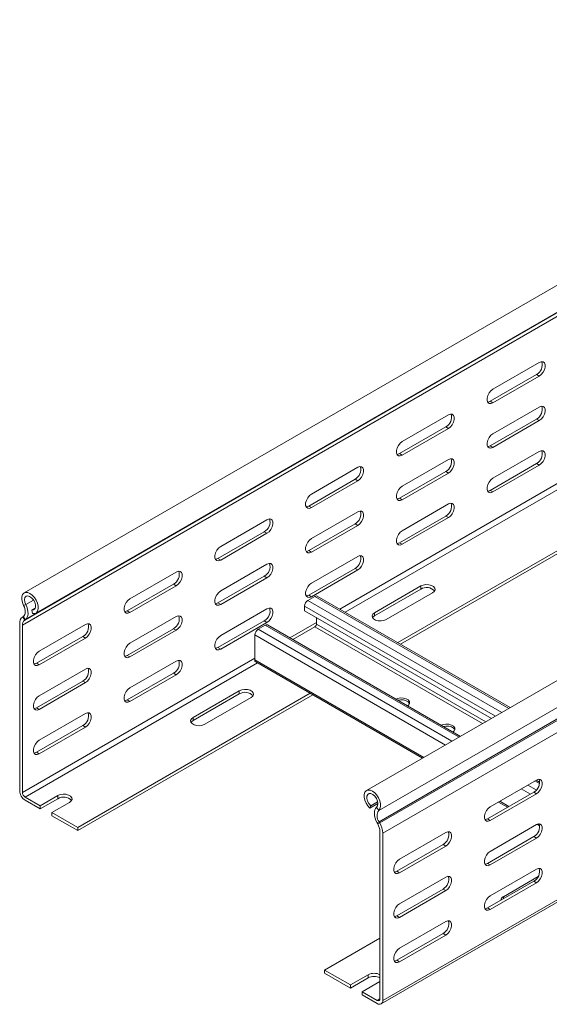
# Model space of a CAD drawing. Header units: millimetres. Extents: x 10 to 1476, y -4445 to -172.
# Tile 1 of 30: x 184 to 391, y -4410 to -4026. Entities that reach past the tile are written whole.
import ezdxf

# ---------------------------------------------------------------- set-up
doc = ezdxf.new("R2010")
doc.units = ezdxf.units.MM

msp = doc.modelspace()

# ---------------------------------------------------------------- linework, layer by layer
at = {"color": 7, "linetype": 'Continuous', "lineweight": 15}
for p, q in [((572.91, -4026.08), (186.12, -4249.37)), ((190.67, -4257.25), (577.46, -4033.96)), ((185.45, -4261.98), (572.23, -4038.69)), ((186.32, -4259.96), (573.11, -4036.67)), ((186.57, -4259.8), (573.35, -4036.51)), ((706.31, -4103.09), (319.52, -4326.37)), ((324.27, -4334.12), (711.06, -4110.83)), ((324.4, -4338.52), (711.19, -4115.24)), ((324.64, -4338.96), (711.43, -4115.67)), ((325.81, -4343.01), (712.6, -4119.72)), ((368.76, -4170.03), (386.8, -4159.62)), ((367.7, -4174.72), (385.74, -4164.31)), ((386.8, -4164.93), (368.76, -4175.33)), ((385.74, -4164.31), (386.8, -4164.93)), ((331.74, -4268.76), (506.16, -4168.07)), ((332.8, -4269.38), (507.22, -4168.69)), ((367.7, -4174.72), (368.76, -4175.33)), ((368.76, -4187.38), (386.8, -4176.97)), ((333.41, -4190.44), (351.44, -4180.03)), ((367.7, -4192.07), (385.74, -4181.66)), ((386.8, -4182.28), (368.76, -4192.69)), ((385.74, -4181.66), (386.8, -4182.28)), ((332.35, -4195.13), (350.38, -4184.72)), ((351.44, -4185.34), (333.41, -4195.74)), ((350.38, -4184.72), (351.44, -4185.34)), ((367.7, -4192.07), (368.76, -4192.69)), ((332.35, -4195.13), (333.41, -4195.74)), ((368.76, -4204.73), (386.8, -4194.32)), ((333.41, -4207.79), (351.44, -4197.38)), ((367.7, -4209.42), (385.74, -4199.02)), ((386.8, -4199.63), (368.76, -4210.04)), ((385.74, -4199.02), (386.8, -4199.63)), ((298.05, -4210.85), (316.09, -4200.44)), ((332.35, -4212.48), (350.38, -4202.07)), ((351.44, -4202.69), (333.41, -4213.1)), ((350.38, -4202.07), (351.44, -4202.69)), ((296.99, -4215.54), (315.02, -4205.13)), ((316.09, -4205.75), (298.05, -4216.15)), ((315.02, -4205.13), (316.09, -4205.75)), ((367.7, -4209.42), (368.76, -4210.04)), ((332.35, -4212.48), (333.41, -4213.1)), ((333.41, -4225.14), (351.44, -4214.73)), ((296.99, -4215.54), (298.05, -4216.15)), ((298.05, -4228.2), (316.09, -4217.79)), ((262.7, -4231.26), (280.73, -4220.85)), ((296.99, -4232.89), (315.02, -4222.48)), ((315.02, -4222.48), (316.09, -4223.1)), ((332.35, -4229.84), (350.38, -4219.43)), ((351.44, -4220.04), (333.41, -4230.45)), ((350.38, -4219.43), (351.44, -4220.04)), ((261.64, -4235.95), (279.67, -4225.54)), ((280.73, -4226.16), (262.7, -4236.57)), ((279.67, -4225.54), (280.73, -4226.16)), ((316.09, -4223.1), (298.05, -4233.51)), ((325.19, -4409.49), (645.42, -4224.63)), ((332.35, -4229.84), (333.41, -4230.45)), ((296.99, -4232.89), (298.05, -4233.51)), ((261.64, -4235.95), (262.7, -4236.57)), ((262.7, -4248.61), (280.73, -4238.2)), ((298.05, -4245.55), (316.09, -4235.14)), ((227.34, -4251.67), (245.37, -4241.26)), ((296.99, -4250.25), (315.02, -4239.84)), ((316.09, -4240.45), (298.05, -4250.86)), ((315.02, -4239.84), (316.09, -4240.45)), ((226.28, -4256.36), (244.31, -4245.95)), ((244.31, -4245.95), (245.37, -4246.57)), ((261.64, -4253.3), (279.67, -4242.89)), ((280.73, -4243.51), (262.7, -4253.92)), ((279.67, -4242.89), (280.73, -4243.51)), ((245.37, -4246.57), (227.34, -4256.98)), ((340.66, -4246.68), (322.63, -4257.08)), ((322.63, -4258.31), (340.66, -4247.9)), ((327.22, -4259.74), (345.25, -4249.33)), ((340.66, -4247.9), (340.66, -4246.68)), ((261.64, -4253.3), (262.7, -4253.92)), ((296.68, -4252.32), (299.43, -4250.72)), ((296.99, -4250.25), (298.05, -4250.86)), ((375.53, -4294.04), (300.33, -4250.63)), ((185.92, -4254.25), (186.74, -4253.94)), ((190.45, -4255.26), (189.07, -4256.06)), ((189.4, -4257.42), (189.07, -4256.06)), ((226.28, -4256.36), (227.34, -4256.98)), ((262.7, -4265.96), (280.73, -4255.55)), ((295.4, -4256.32), (295.4, -4254.52)), ((368.14, -4298.31), (295.4, -4256.32)), ((322.63, -4258.31), (322.63, -4257.08)), ((185.55, -4258.67), (185.8, -4258.51)), ((186.32, -4259.96), (185.55, -4258.67)), ((185.8, -4258.51), (186.57, -4259.8)), ((186.32, -4259.96), (186.57, -4259.8)), ((227.34, -4269.02), (245.37, -4258.61)), ((261.64, -4270.66), (279.67, -4260.25)), ((280.73, -4260.86), (262.7, -4271.27)), ((279.67, -4260.25), (280.73, -4260.86)), ((300.07, -4259.01), (300.07, -4261.49)), ((184.39, -4326.48), (184.39, -4261.37)), ((185.45, -4327.09), (185.45, -4261.98)), ((191.99, -4272.08), (210.02, -4261.67)), ((226.28, -4273.71), (244.31, -4263.31)), ((245.37, -4263.92), (227.34, -4274.33)), ((244.31, -4263.31), (245.37, -4263.92)), ((277.23, -4263.54), (279.99, -4261.95)), ((356.08, -4305.27), (280.89, -4261.86)), ((299.43, -4262.6), (290.8, -4267.58)), ((190.93, -4276.77), (208.96, -4266.36)), ((210.02, -4266.98), (191.99, -4277.39)), ((208.96, -4266.36), (210.02, -4266.98)), ((275.96, -4275.41), (275.96, -4265.75)), ((261.64, -4270.66), (262.7, -4271.27)), ((226.28, -4273.71), (227.34, -4274.33)), ((227.34, -4286.37), (245.37, -4275.96)), ((276.33, -4276.24), (341.35, -4313.77)), ((190.93, -4276.77), (191.99, -4277.39)), ((191.99, -4289.43), (210.02, -4279.02)), ((190.93, -4294.12), (208.96, -4283.72)), ((210.02, -4284.33), (191.99, -4294.74)), ((208.96, -4283.72), (210.02, -4284.33)), ((226.28, -4291.07), (244.31, -4280.66)), ((245.37, -4281.27), (227.34, -4291.68)), ((244.31, -4280.66), (245.37, -4281.27)), ((269.95, -4287.5), (251.92, -4297.91)), ((269.95, -4288.72), (269.95, -4287.5)), ((207.01, -4340.77), (297.56, -4288.49)), ((207.01, -4341.99), (298.62, -4289.11)), ((226.28, -4291.07), (227.34, -4291.68)), ((251.92, -4299.13), (269.95, -4288.72)), ((256.51, -4300.56), (274.54, -4290.15)), ((190.93, -4294.12), (191.99, -4294.74)), ((191.99, -4306.78), (210.02, -4296.37)), ((251.92, -4299.13), (251.92, -4297.91)), ((190.93, -4311.48), (208.96, -4301.07)), ((210.02, -4301.68), (191.99, -4312.09)), ((208.96, -4301.07), (210.02, -4301.68)), ((190.93, -4311.48), (191.99, -4312.09)), ((385.74, -4322.29), (367.7, -4332.7)), ((386.97, -4323.1), (385.65, -4322.34)), ((186.51, -4328.93), (192.34, -4332.3)), ((186.51, -4330.15), (192.34, -4333.52)), ((199.24, -4328.32), (192.34, -4332.3)), ((192.34, -4333.52), (199.24, -4329.54)), ((199.24, -4329.54), (199.24, -4328.32)), ((384.67, -4326.98), (366.64, -4337.39)), ((367.7, -4338), (385.74, -4327.59)), ((385.74, -4327.59), (384.67, -4326.98)), ((192.34, -4333.52), (192.34, -4332.3)), ((196.94, -4334.95), (203.83, -4330.97)), ((323.95, -4331.45), (320.8, -4333.27)), ((320.8, -4333.27), (321.13, -4332.3)), ((323.85, -4330.72), (321.13, -4332.3)), ((324.27, -4334.12), (323.46, -4332.86)), ((370.92, -4330.84), (374.45, -4332.88)), ((196.94, -4334.95), (196.94, -4336.17)), ((196.94, -4334.95), (207.01, -4340.77)), ((196.94, -4336.17), (207.01, -4341.99)), ((367.7, -4338), (366.64, -4337.39)), ((207.01, -4341.99), (207.01, -4340.77)), ((324.4, -4338.52), (323.63, -4338.92)), ((323.87, -4339.36), (323.63, -4338.92)), ((323.87, -4339.36), (324.64, -4338.96)), ((324.64, -4338.96), (324.4, -4338.52)), ((385.74, -4339.64), (367.7, -4350.05)), ((385.96, -4339.52), (386.96, -4340.1)), ((324.75, -4407.51), (324.75, -4342.4)), ((325.81, -4408.12), (325.81, -4343.01)), ((350.38, -4342.7), (332.35, -4353.11)), ((384.67, -4344.33), (366.64, -4354.74)), ((367.7, -4355.36), (385.74, -4344.95)), ((385.74, -4344.95), (384.67, -4344.33)), ((349.32, -4347.39), (331.29, -4357.8)), ((332.35, -4358.41), (350.38, -4348)), ((350.38, -4348), (349.32, -4347.39)), ((367.7, -4355.36), (366.64, -4354.74)), ((385.74, -4356.99), (367.7, -4367.4)), ((332.35, -4358.41), (331.29, -4357.8)), ((350.38, -4360.05), (332.35, -4370.46)), ((372.83, -4367.71), (386.33, -4359.91)), ((349.32, -4364.74), (331.29, -4375.15)), ((350.38, -4365.36), (349.32, -4364.74)), ((384.67, -4361.69), (366.64, -4372.09)), ((367.7, -4372.71), (385.74, -4362.3)), ((385.74, -4362.3), (384.67, -4361.69)), ((332.35, -4375.77), (350.38, -4365.36)), ((367.7, -4372.71), (366.64, -4372.09)), ((332.35, -4375.77), (331.29, -4375.15)), ((350.38, -4377.4), (332.35, -4387.81)), ((303.18, -4396.28), (324.75, -4383.83)), ((349.32, -4382.1), (331.29, -4392.5)), ((332.35, -4393.12), (350.38, -4382.71)), ((350.38, -4382.71), (349.32, -4382.1)), ((332.35, -4393.12), (331.29, -4392.5)), ((313.26, -4402.1), (303.18, -4396.28)), ((303.18, -4396.28), (303.18, -4397.51)), ((313.26, -4403.32), (303.18, -4397.51)), ((313.26, -4402.1), (320.15, -4398.12)), ((320.15, -4399.34), (313.26, -4403.32)), ((320.15, -4399.34), (320.15, -4398.12)), ((313.26, -4402.1), (313.26, -4403.32)), ((324.75, -4400.77), (317.85, -4404.75)), ((317.85, -4405.98), (317.85, -4404.75)), ((323.69, -4408.12), (317.85, -4404.75)), ((323.69, -4409.35), (317.85, -4405.98))]:
    msp.add_line(p, q, dxfattribs=at)
at = {"color": 8, "linetype": 'Continuous', "lineweight": 15}
for p, q in [((309.11, -4255.7), (484.55, -4154.42)), ((311.23, -4256.93), (485.65, -4156.24)), ((325.81, -4408.12), (644.71, -4224.02)), ((186.74, -4253.94), (189.78, -4252.19)), ((372.24, -4295.94), (296.68, -4252.32)), ((375, -4294.35), (299.43, -4250.72)), ((369.7, -4297.41), (295.4, -4254.52)), ((289.67, -4266.93), (300.07, -4260.92)), ((352.8, -4307.16), (277.23, -4263.54)), ((355.55, -4305.57), (279.99, -4261.95)), ((364.72, -4300.28), (299.43, -4262.6)), ((365.99, -4299.55), (300.07, -4261.49)), ((350.25, -4308.63), (275.96, -4265.75)), ((185.45, -4327.09), (275.96, -4274.84)), ((186.51, -4328.93), (277.06, -4276.66)), ((341.88, -4313.47), (275.96, -4275.41)), ((386.91, -4323.67), (385.12, -4322.64)), ((383.35, -4327.74), (379.82, -4325.7)), ((385.67, -4326.14), (382.36, -4324.23)), ((374.98, -4332.58), (371.44, -4330.54)), ((386.77, -4339.39), (386.67, -4339.33)), ((372.83, -4368.52), (372.83, -4367.71)), ((323.69, -4408.12), (324.75, -4407.51))]:
    msp.add_line(p, q, dxfattribs=at)
at = {"color": 7, "linetype": 'Continuous', "lineweight": 15, "flags": 128}
for points in [[(386.8, -4159.62), (387.58, -4159.32), (388.27, -4159.39), (388.79, -4159.8), (389.06, -4160.5), (389.06, -4161.43), (388.79, -4162.45), (388.27, -4163.45), (387.58, -4164.31), (386.8, -4164.93)], [(368.76, -4175.33), (367.98, -4175.63), (367.29, -4175.57), (366.77, -4175.16), (366.5, -4174.45), (366.5, -4173.53), (366.77, -4172.5), (367.29, -4171.5), (367.98, -4170.64), (368.76, -4170.03)], [(366.7, -4175.04), (366.92, -4175.02), (367.7, -4174.72)], [(386.8, -4176.97), (387.58, -4176.68), (388.27, -4176.74), (388.79, -4177.15), (389.06, -4177.86), (389.06, -4178.78), (388.79, -4179.8), (388.27, -4180.8), (387.58, -4181.66), (386.8, -4182.28)], [(351.44, -4180.03), (352.23, -4179.73), (352.92, -4179.8), (353.43, -4180.21), (353.7, -4180.91), (353.7, -4181.84), (353.43, -4182.86), (352.92, -4183.86), (352.23, -4184.72), (351.44, -4185.34)], [(368.76, -4192.69), (367.98, -4192.98), (367.29, -4192.92), (366.77, -4192.51), (366.5, -4191.8), (366.5, -4190.88), (366.77, -4189.85), (367.29, -4188.85), (367.98, -4187.99), (368.76, -4187.38)], [(333.41, -4195.74), (332.62, -4196.04), (331.93, -4195.98), (331.42, -4195.57), (331.15, -4194.86), (331.15, -4193.94), (331.42, -4192.91), (331.93, -4191.91), (332.62, -4191.05), (333.41, -4190.44)], [(366.7, -4192.39), (366.92, -4192.37), (367.7, -4192.07)], [(331.34, -4195.45), (331.56, -4195.43), (332.35, -4195.13)], [(386.8, -4194.32), (387.58, -4194.03), (388.27, -4194.09), (388.79, -4194.5), (389.06, -4195.21), (389.06, -4196.13), (388.79, -4197.15), (388.27, -4198.15), (387.58, -4199.01), (386.8, -4199.63)], [(351.44, -4197.38), (352.23, -4197.09), (352.92, -4197.15), (353.43, -4197.56), (353.7, -4198.27), (353.7, -4199.19), (353.43, -4200.21), (352.92, -4201.21), (352.23, -4202.07), (351.44, -4202.69)], [(316.09, -4200.44), (316.87, -4200.14), (317.56, -4200.21), (318.08, -4200.62), (318.35, -4201.32), (318.35, -4202.25), (318.08, -4203.27), (317.56, -4204.27), (316.87, -4205.13), (316.09, -4205.75)], [(368.76, -4210.04), (367.98, -4210.33), (367.29, -4210.27), (366.77, -4209.86), (366.5, -4209.15), (366.5, -4208.23), (366.77, -4207.21), (367.29, -4206.2), (367.98, -4205.34), (368.76, -4204.73)], [(298.05, -4216.15), (297.27, -4216.45), (296.58, -4216.39), (296.06, -4215.98), (295.79, -4215.27), (295.79, -4214.35), (296.06, -4213.32), (296.58, -4212.32), (297.27, -4211.46), (298.05, -4210.85)], [(333.41, -4213.1), (332.62, -4213.39), (331.93, -4213.33), (331.42, -4212.92), (331.15, -4212.21), (331.15, -4211.29), (331.42, -4210.26), (331.93, -4209.26), (332.62, -4208.4), (333.41, -4207.79)], [(366.7, -4209.74), (366.92, -4209.72), (367.7, -4209.42)], [(331.34, -4212.8), (331.56, -4212.78), (332.35, -4212.48)], [(351.44, -4214.73), (352.23, -4214.44), (352.92, -4214.5), (353.43, -4214.91), (353.7, -4215.62), (353.7, -4216.54), (353.43, -4217.56), (352.92, -4218.56), (352.23, -4219.42), (351.44, -4220.04)], [(295.99, -4215.86), (296.21, -4215.84), (296.99, -4215.54)], [(316.09, -4217.79), (316.87, -4217.5), (317.56, -4217.56), (318.08, -4217.97), (318.35, -4218.68), (318.35, -4219.6), (318.08, -4220.62), (317.56, -4221.62), (316.87, -4222.48), (316.09, -4223.1)], [(280.73, -4220.85), (281.52, -4220.55), (282.21, -4220.62), (282.72, -4221.03), (282.99, -4221.73), (282.99, -4222.66), (282.72, -4223.68), (282.21, -4224.68), (281.52, -4225.54), (280.73, -4226.16)], [(333.41, -4230.45), (332.62, -4230.74), (331.93, -4230.68), (331.42, -4230.27), (331.15, -4229.56), (331.15, -4228.64), (331.42, -4227.62), (331.93, -4226.61), (332.62, -4225.75), (333.41, -4225.14)], [(298.05, -4233.51), (297.27, -4233.8), (296.58, -4233.74), (296.06, -4233.33), (295.79, -4232.62), (295.79, -4231.7), (296.06, -4230.67), (296.58, -4229.67), (297.27, -4228.81), (298.05, -4228.2)], [(331.34, -4230.15), (331.56, -4230.13), (332.35, -4229.84)], [(262.7, -4236.57), (261.91, -4236.86), (261.22, -4236.8), (260.71, -4236.39), (260.44, -4235.68), (260.44, -4234.76), (260.71, -4233.73), (261.22, -4232.73), (261.91, -4231.87), (262.7, -4231.26)], [(295.99, -4233.21), (296.21, -4233.19), (296.99, -4232.89)], [(260.63, -4236.27), (260.85, -4236.25), (261.64, -4235.95)], [(280.73, -4238.2), (281.52, -4237.91), (282.21, -4237.97), (282.72, -4238.38), (282.99, -4239.09), (282.99, -4240.01), (282.72, -4241.03), (282.21, -4242.03), (281.52, -4242.89), (280.73, -4243.51)], [(316.09, -4235.14), (316.87, -4234.85), (317.56, -4234.91), (318.08, -4235.32), (318.35, -4236.03), (318.35, -4236.95), (318.08, -4237.97), (317.56, -4238.97), (316.87, -4239.83), (316.09, -4240.45)], [(245.37, -4241.26), (246.16, -4240.96), (246.85, -4241.03), (247.37, -4241.44), (247.64, -4242.14), (247.64, -4243.07), (247.37, -4244.09), (246.85, -4245.09), (246.16, -4245.95), (245.37, -4246.57)], [(298.05, -4250.86), (297.27, -4251.15), (296.58, -4251.09), (296.06, -4250.68), (295.79, -4249.97), (295.79, -4249.05), (296.06, -4248.03), (296.58, -4247.02), (297.27, -4246.16), (298.05, -4245.55)], [(189.4, -4257.42), (190.21, -4257.42), (190.88, -4257.1), (191.35, -4256.48), (191.59, -4255.61), (191.58, -4254.55), (191.31, -4253.4), (190.81, -4252.24), (190.12, -4251.16), (189.29, -4250.25), (188.39, -4249.59), (187.5, -4249.22), (186.67, -4249.18), (185.98, -4249.46), (185.49, -4250.05), (185.22, -4250.9), (185.21, -4251.94), (185.45, -4253.08), (185.92, -4254.25)], [(262.7, -4253.92), (261.91, -4254.21), (261.22, -4254.15), (260.71, -4253.74), (260.44, -4253.03), (260.44, -4252.11), (260.71, -4251.08), (261.22, -4250.08), (261.91, -4249.22), (262.7, -4248.61)], [(345.25, -4249.33), (345.9, -4248.8), (346.19, -4248.17), (346.09, -4247.52), (345.62, -4246.93), (344.82, -4246.47), (343.8, -4246.19), (342.67, -4246.13), (341.58, -4246.3), (340.66, -4246.68)], [(189.07, -4256.06), (189.75, -4256.03), (190.26, -4255.64), (190.53, -4254.94), (190.51, -4254.03), (190.22, -4253.03), (189.7, -4252.06), (189, -4251.26), (188.22, -4250.72), (187.47, -4250.52), (186.84, -4250.69), (186.41, -4251.19), (186.24, -4251.98), (186.36, -4252.93), (186.74, -4253.94)], [(227.34, -4256.98), (226.56, -4257.27), (225.87, -4257.21), (225.35, -4256.8), (225.08, -4256.09), (225.08, -4255.17), (225.35, -4254.14), (225.87, -4253.14), (226.56, -4252.28), (227.34, -4251.67)], [(260.63, -4253.62), (260.85, -4253.6), (261.64, -4253.3)], [(295.99, -4250.56), (296.21, -4250.54), (296.99, -4250.25)], [(185.92, -4254.25), (186.21, -4254.91), (186.42, -4255.57), (186.54, -4256.21), (186.57, -4256.82), (186.51, -4257.37), (186.36, -4257.85), (186.12, -4258.23), (185.8, -4258.51)], [(186.74, -4253.94), (187.14, -4254.84), (187.43, -4255.75), (187.59, -4256.64), (187.63, -4257.47), (187.55, -4258.23), (187.33, -4258.88), (187, -4259.41), (186.57, -4259.8)], [(225.28, -4256.68), (225.5, -4256.66), (226.28, -4256.36)], [(280.73, -4255.55), (281.52, -4255.26), (282.21, -4255.32), (282.72, -4255.73), (282.99, -4256.44), (282.99, -4257.36), (282.72, -4258.38), (282.21, -4259.39), (281.52, -4260.24), (280.73, -4260.86)], [(322.63, -4257.08), (321.98, -4257.62), (321.69, -4258.25), (321.79, -4258.9), (322.26, -4259.49), (323.06, -4259.95), (324.08, -4260.22), (325.21, -4260.28), (326.3, -4260.11), (327.22, -4259.74)], [(245.37, -4258.61), (246.16, -4258.32), (246.85, -4258.38), (247.37, -4258.79), (247.64, -4259.5), (247.64, -4260.42), (247.37, -4261.44), (246.85, -4262.44), (246.16, -4263.3), (245.37, -4263.92)], [(321.85, -4259.02), (321.98, -4258.84), (322.63, -4258.31)], [(210.02, -4261.67), (210.81, -4261.37), (211.5, -4261.44), (212.01, -4261.85), (212.28, -4262.56), (212.28, -4263.48), (212.01, -4264.5), (211.5, -4265.5), (210.81, -4266.36), (210.02, -4266.98)], [(227.34, -4274.33), (226.56, -4274.62), (225.87, -4274.56), (225.35, -4274.15), (225.08, -4273.44), (225.08, -4272.52), (225.35, -4271.49), (225.87, -4270.49), (226.56, -4269.63), (227.34, -4269.02)], [(262.7, -4271.27), (261.91, -4271.56), (261.22, -4271.5), (260.71, -4271.09), (260.44, -4270.38), (260.44, -4269.46), (260.71, -4268.44), (261.22, -4267.43), (261.91, -4266.57), (262.7, -4265.96)], [(191.99, -4277.39), (191.2, -4277.68), (190.51, -4277.62), (190, -4277.21), (189.72, -4276.5), (189.72, -4275.58), (190, -4274.55), (190.51, -4273.55), (191.2, -4272.69), (191.99, -4272.08)], [(260.63, -4270.97), (260.85, -4270.95), (261.64, -4270.66)], [(225.28, -4274.03), (225.5, -4274.01), (226.28, -4273.71)], [(245.37, -4275.96), (246.16, -4275.67), (246.85, -4275.73), (247.37, -4276.14), (247.64, -4276.85), (247.64, -4277.77), (247.37, -4278.79), (246.85, -4279.8), (246.16, -4280.66), (245.37, -4281.27)], [(276.33, -4276.24), (276.33, -4276.24), (276.17, -4276.11), (276.05, -4275.92), (275.98, -4275.69), (275.96, -4275.41)], [(189.92, -4277.09), (190.14, -4277.07), (190.93, -4276.77)], [(210.02, -4279.02), (210.81, -4278.73), (211.5, -4278.79), (212.01, -4279.2), (212.28, -4279.91), (212.28, -4280.83), (212.01, -4281.85), (211.5, -4282.85), (210.81, -4283.71), (210.02, -4284.33)], [(227.34, -4291.68), (226.56, -4291.97), (225.87, -4291.91), (225.35, -4291.5), (225.08, -4290.79), (225.08, -4289.87), (225.35, -4288.85), (225.87, -4287.84), (226.56, -4286.98), (227.34, -4286.37)], [(274.54, -4290.15), (275.19, -4289.62), (275.48, -4288.99), (275.38, -4288.34), (274.91, -4287.75), (274.11, -4287.29), (273.09, -4287.01), (271.96, -4286.95), (270.87, -4287.12), (269.95, -4287.5)], [(191.99, -4294.74), (191.2, -4295.03), (190.51, -4294.97), (190, -4294.56), (189.72, -4293.85), (189.72, -4292.93), (190, -4291.91), (190.51, -4290.9), (191.2, -4290.04), (191.99, -4289.43)], [(225.28, -4291.38), (225.5, -4291.36), (226.28, -4291.07)], [(335.52, -4293.4), (336, -4292.96), (336.29, -4292.33), (336.2, -4291.68), (335.72, -4291.09), (334.92, -4290.63), (333.9, -4290.36), (332.77, -4290.3), (331.68, -4290.47), (330.93, -4290.75)], [(336.24, -4292.54), (336.2, -4292.42), (335.72, -4291.83), (334.92, -4291.37), (333.9, -4291.09), (332.77, -4291.04), (331.71, -4291.2)], [(189.92, -4294.44), (190.14, -4294.42), (190.93, -4294.12)], [(210.02, -4296.37), (210.81, -4296.08), (211.5, -4296.14), (212.01, -4296.55), (212.28, -4297.26), (212.28, -4298.18), (212.01, -4299.2), (211.5, -4300.21), (210.81, -4301.07), (210.02, -4301.68)], [(251.92, -4297.91), (251.27, -4298.44), (250.98, -4299.07), (251.07, -4299.72), (251.55, -4300.31), (252.35, -4300.77), (253.37, -4301.04), (254.5, -4301.1), (255.59, -4300.93), (256.51, -4300.56)], [(251.14, -4299.84), (251.27, -4299.66), (251.92, -4299.13)], [(353.19, -4303.6), (353.68, -4303.17), (353.97, -4302.54), (353.87, -4301.89), (353.4, -4301.3), (352.6, -4300.84), (351.57, -4300.56), (350.45, -4300.51), (349.36, -4300.67), (348.61, -4300.95)], [(353.92, -4302.74), (353.87, -4302.62), (353.4, -4302.03), (352.6, -4301.57), (351.57, -4301.3), (350.45, -4301.24), (349.39, -4301.4)], [(191.99, -4312.09), (191.2, -4312.38), (190.51, -4312.32), (190, -4311.91), (189.72, -4311.2), (189.72, -4310.28), (190, -4309.26), (190.51, -4308.25), (191.2, -4307.39), (191.99, -4306.78)], [(189.92, -4311.79), (190.14, -4311.77), (190.93, -4311.48)], [(385.74, -4327.59), (386.52, -4326.98), (387.21, -4326.12), (387.73, -4325.12), (388, -4324.1), (388, -4323.17), (387.73, -4322.46), (387.21, -4322.06), (386.52, -4321.99), (385.74, -4322.29)], [(320.8, -4333.27), (319.98, -4332.34), (319.31, -4331.24), (318.84, -4330.08), (318.6, -4328.93), (318.62, -4327.89), (318.89, -4327.05), (319.39, -4326.46), (320.08, -4326.18), (320.9, -4326.23), (321.8, -4326.6), (322.7, -4327.27), (323.52, -4328.18), (324.21, -4329.26), (324.71, -4330.42), (324.97, -4331.57), (324.99, -4332.63), (324.75, -4333.5), (324.27, -4334.12)], [(203.83, -4330.97), (204.48, -4330.44), (204.77, -4329.81), (204.67, -4329.16), (204.2, -4328.57), (203.4, -4328.11), (202.38, -4327.83), (201.25, -4327.77), (200.16, -4327.94), (199.24, -4328.32)], [(321.13, -4332.3), (320.44, -4331.47), (319.93, -4330.49), (319.67, -4329.49), (319.68, -4328.6), (319.97, -4327.93), (320.5, -4327.58), (321.2, -4327.58), (321.97, -4327.94), (322.73, -4328.6), (323.36, -4329.5), (323.78, -4330.5), (323.95, -4331.47), (323.84, -4332.3), (323.46, -4332.86)], [(323.46, -4332.86), (323.06, -4333.3), (322.77, -4333.88), (322.6, -4334.58), (322.56, -4335.37), (322.65, -4336.22), (322.86, -4337.12), (323.19, -4338.03), (323.63, -4338.92)], [(367.7, -4332.7), (366.92, -4333.31), (366.23, -4334.17), (365.71, -4335.17), (365.44, -4336.2), (365.44, -4337.12), (365.71, -4337.83), (366.23, -4338.24), (366.92, -4338.3), (367.7, -4338)], [(366.64, -4337.39), (365.86, -4337.69), (365.64, -4337.7)], [(385.74, -4344.95), (386.52, -4344.33), (387.21, -4343.47), (387.73, -4342.47), (388, -4341.45), (388, -4340.52), (387.73, -4339.82), (387.21, -4339.41), (386.52, -4339.34), (385.74, -4339.64)], [(350.38, -4348), (351.17, -4347.39), (351.86, -4346.53), (352.37, -4345.53), (352.64, -4344.51), (352.64, -4343.58), (352.37, -4342.88), (351.86, -4342.47), (351.17, -4342.4), (350.38, -4342.7)], [(332.35, -4353.11), (331.56, -4353.72), (330.87, -4354.58), (330.36, -4355.58), (330.09, -4356.61), (330.09, -4357.53), (330.36, -4358.24), (330.87, -4358.65), (331.56, -4358.71), (332.35, -4358.41)], [(367.7, -4350.05), (366.92, -4350.66), (366.23, -4351.52), (365.71, -4352.52), (365.44, -4353.55), (365.44, -4354.47), (365.71, -4355.18), (366.23, -4355.59), (366.92, -4355.65), (367.7, -4355.36)], [(366.64, -4354.74), (365.86, -4355.04), (365.64, -4355.06)], [(385.74, -4362.3), (386.52, -4361.68), (387.21, -4360.82), (387.73, -4359.82), (388, -4358.8), (388, -4357.88), (387.73, -4357.17), (387.21, -4356.76), (386.52, -4356.7), (385.74, -4356.99)], [(331.29, -4357.8), (330.5, -4358.1), (330.28, -4358.11)], [(350.38, -4365.36), (351.17, -4364.74), (351.86, -4363.88), (352.37, -4362.88), (352.64, -4361.86), (352.64, -4360.94), (352.37, -4360.23), (351.86, -4359.82), (351.17, -4359.75), (350.38, -4360.05)], [(367.7, -4367.4), (366.92, -4368.01), (366.23, -4368.87), (365.71, -4369.87), (365.44, -4370.9), (365.44, -4371.82), (365.71, -4372.53), (366.23, -4372.94), (366.92, -4373), (367.7, -4372.71)], [(332.35, -4370.46), (331.56, -4371.07), (330.87, -4371.93), (330.36, -4372.93), (330.09, -4373.96), (330.09, -4374.88), (330.36, -4375.59), (330.87, -4376), (331.56, -4376.06), (332.35, -4375.77)], [(366.64, -4372.09), (365.86, -4372.39), (365.64, -4372.41)], [(331.29, -4375.15), (330.5, -4375.45), (330.28, -4375.47)], [(350.38, -4382.71), (351.17, -4382.09), (351.86, -4381.23), (352.37, -4380.23), (352.64, -4379.21), (352.64, -4378.29), (352.37, -4377.58), (351.86, -4377.17), (351.17, -4377.11), (350.38, -4377.4)], [(332.35, -4387.81), (331.56, -4388.42), (330.87, -4389.28), (330.36, -4390.29), (330.09, -4391.31), (330.09, -4392.23), (330.36, -4392.94), (330.87, -4393.35), (331.56, -4393.41), (332.35, -4393.12)], [(331.29, -4392.5), (330.5, -4392.8), (330.28, -4392.82)]]:
    msp.add_lwpolyline(points, dxfattribs=at)
at = {"color": 7, "linetype": 'Continuous', "lineweight": 15}
for centre, radius, start, end in [((383.69, -4160.54), 4.29, 298.4615, 16.6974), ((383.69, -4177.89), 4.29, 298.4588, 16.6993), ((348.33, -4180.95), 4.29, 298.4615, 16.6974), ((383.69, -4195.24), 4.29, 298.4588, 16.6993), ((348.33, -4198.3), 4.29, 298.4588, 16.6993), ((312.98, -4201.36), 4.29, 298.4641, 16.6973), ((348.33, -4215.65), 4.29, 298.4588, 16.6993), ((312.98, -4218.71), 4.29, 298.4615, 16.6991), ((277.62, -4221.77), 4.29, 298.4641, 16.6973), ((277.62, -4239.12), 4.29, 298.4615, 16.6991), ((312.98, -4236.06), 4.29, 298.4615, 16.6991), ((242.27, -4242.18), 4.29, 298.4641, 16.6973), ((342.9, -4251.56), 4.29, 43.3135, 121.5334), ((298.17, -4254.65), 2.77, 122.607, 177.3908), ((299.96, -4251.46), 0.905, 65.7007, 125.6175), ((277.62, -4256.47), 4.29, 298.4615, 16.6991), ((187.44, -4261.09), 3.07, 128.0087, 185.2561), ((187.74, -4261.77), 2.3, 128.0095, 185.2554), ((206.91, -4262.59), 4.29, 298.4615, 16.6974), ((242.27, -4259.53), 4.29, 298.4615, 16.6991), ((278.72, -4265.87), 2.77, 122.6041, 177.3937), ((280.52, -4262.68), 0.906, 65.7058, 125.6124), ((298.69, -4261.43), 1.38, 302.6138, 357.3862), ((242.27, -4276.88), 4.29, 298.4615, 16.6991), ((206.91, -4279.94), 4.29, 298.4588, 16.6993), ((272.19, -4292.38), 4.29, 43.3134, 121.5361), ((206.91, -4297.29), 4.29, 298.4588, 16.6993), ((382.63, -4323.21), 4.29, 298.4641, 16.6973), ((188.99, -4326.27), 4.61, 182.6071, 237.3929), ((187.75, -4326.99), 2.31, 182.6083, 237.3917), ((201.48, -4333.2), 4.29, 43.3135, 121.5334), ((327.32, -4336.23), 3.72, 145.2374, 218.0442), ((318.31, -4342.61), 6.44, 1.877, 30.2838), ((317.23, -4343.29), 8.59, 1.8774, 30.2834), ((382.63, -4340.56), 4.29, 298.4615, 16.6991), ((347.27, -4343.62), 4.29, 298.4615, 16.6974), ((382.63, -4357.91), 4.29, 298.4615, 16.6991), ((347.27, -4360.97), 4.29, 298.4588, 16.6993), ((373.42, -4369.14), 1.55, 112.4558, 176.2226), ((347.27, -4378.32), 4.29, 298.4588, 16.6993), ((322.45, -4402.46), 4.91, 62.0827, 117.9161), ((322.45, -4403.7), 4.93, 62.1862, 117.8126), ((324.1, -4407.61), 0.655, 230.8008, 9.21), ((324.51, -4408.33), 1.31, 230.7997, 9.211)]:
    msp.add_arc(centre, radius, start, end, dxfattribs=at)

doc.saveas('drawing.dxf')
